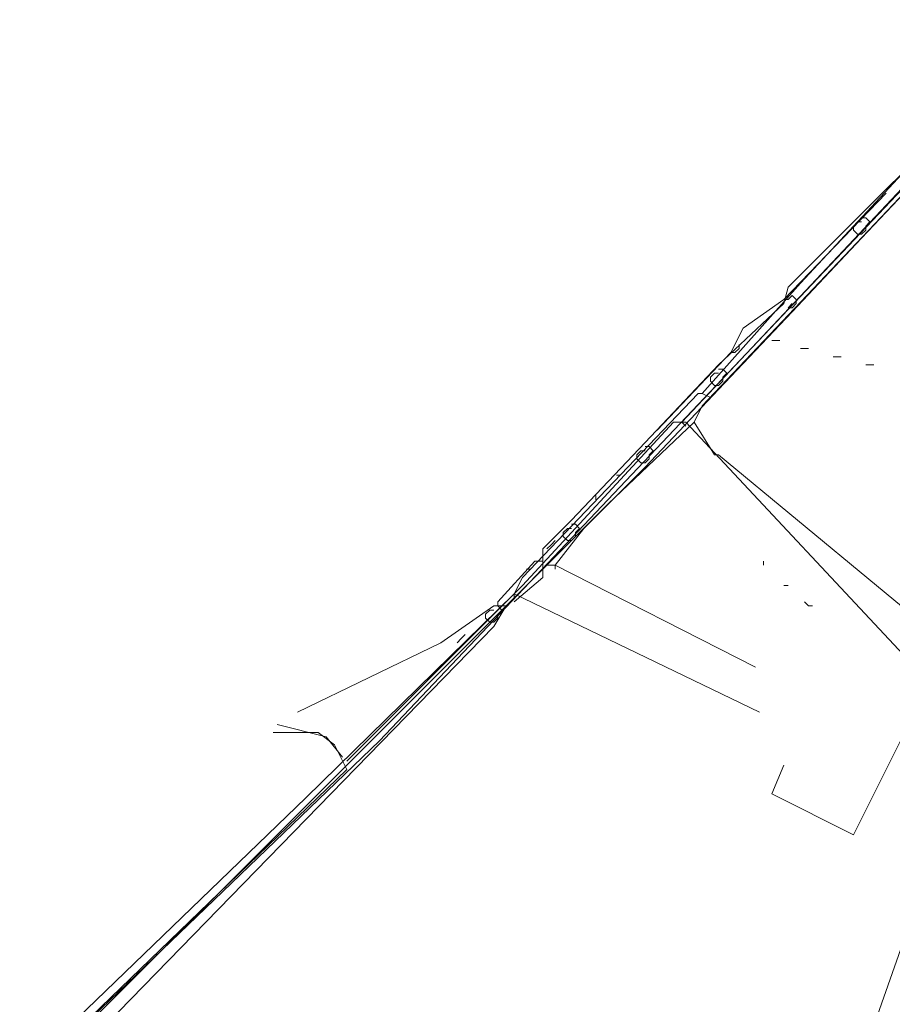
# Model space of a CAD drawing. Header units: metres. Extents: x 196942 to 197942, y 354692 to 355693.
# Tile 17 of 58: x 197164 to 197207, y 355334 to 355383. Entities that reach past the tile are written whole.
import ezdxf
from ezdxf.lldxf.tags import DXFTag

# ---------------------------------------------------------------- set-up
doc = ezdxf.new("R2010")
doc.units = ezdxf.units.M
for name, color, linetype, lineweight in [('B-OI-KL-DATA_Orientatieverzoek_Ziggo BV_0000546674-G', 90, 'KL-DATA-N', 18), ('B-OI-KL-ET_LS_Orientatieverzoek_Enexis_0000729946-G', 190, 'KL-LS-N', 18), ('B-OI-KL-ET_MS_Orientatieverzoek_Enexis_0000729946-G', 130, 'KL-MS-N', 18), ('B-OI-KL-GAS_LD_Orientatieverzoek_Enexis_0000729946-G', 50, 'KL-GAS-LD-N', 18), ('B-OI-KL-OVERIG_Orientatieverzoek_prorail_0000596202-G', 130, 'Continuous', 18), ('B-OI-KL-WATER_Orientatieverzoek_Nv WML_0000578862-G', 170, 'KL-WATER-N', 18)]:
    doc.layers.add(name, color=color, linetype=linetype, lineweight=lineweight)
doc.styles.get("Standard").update_dxf_attribs({"font": 'arial.ttf'})
tags = doc.linetypes.add('KL-DATA-N', pattern='A,4,-1,[101,NLCS.SHX,S=0.5,R=0,X=0,Y=0],-1,4,-1,["D",Standard,S=1,R=0,X=-0.25,Y=-0.5],-1.5', length=12.5).pattern_tags.tags
tags[18] = DXFTag(74, 10)
tags = doc.linetypes.add('KL-GAS-LD-N', pattern='A,4,-1,[69,NLCS.SHX,S=0.5,R=0,X=0,Y=0],-1,4,-1,["L",Standard,S=1,R=0,X=0.25,Y=-0.5],-2', length=13).pattern_tags.tags
tags[18] = DXFTag(74, 10)
tags = doc.linetypes.add('KL-LS-N', pattern='A,4,-1,[103,NLCS.SHX,S=0.75,R=0,X=0,Y=0],-1,4,-1,["L",Standard,S=1,R=0,X=0,Y=-0.5],-2', length=13).pattern_tags.tags
tags[18] = DXFTag(74, 10)
tags = doc.linetypes.add('KL-MS-N', pattern='A,4,-1,[103,NLCS.SHX,S=0.75,R=0,X=0,Y=0],-1,4,-1,["M",Standard,S=1,R=0,X=0,Y=-0.5],-2', length=13).pattern_tags.tags
tags[18] = DXFTag(74, 10)
doc.linetypes.add('KL-WATER-N', pattern='A,7,-0.5,[168,NLCS.SHX,S=0.75,R=0,X=0.75,Y=0],-2', length=9.5)

msp = doc.modelspace()

# ---------------------------------------------------------------- linework, layer by layer
at = {"layer": 'B-OI-KL-DATA_Orientatieverzoek_Ziggo BV_0000546674-G', "ltscale": 0.5, "flags": 128}
for points in [[(197255.46268, 355338.33124), (197250.86176, 355344.53248), (197250.26164, 355344.73252), (197249.46148, 355346.53288), (197243.46028, 355354.1344), (197242.06, 355354.1344), (197220.65572, 355381.33984), (197218.0552, 355385.1406), (197216.65492, 355384.1404), (197216.0548, 355384.1404), (197212.65412, 355380.93976), (197212.25404, 355380.1396), (197209.0534, 355377.139), (197208.65332, 355376.33884), (197205.45268, 355373.1382), (197201.85196, 355369.53748), (197201.65192, 355368.73732), (197198.45128, 355365.73672), (197194.85056, 355361.93596), (197191.24984, 355358.1352), (197189.84956, 355356.73492), (197189.84956, 355355.33464), (197188.44928, 355354.1344)], [(197190.44968, 355355.93476), (197191.84996, 355357.73512), (197194.85056, 355360.73572), (197198.45128, 355364.53648), (197202.052, 355368.33724), (197205.45268, 355371.93796), (197209.0534, 355375.73872), (197212.65412, 355379.53948), (197216.25484, 355383.34024), (197216.45488, 355383.74032), (197216.25484, 355383.74032)], [(197205.0526, 355372.53808), (197205.25264, 355372.73812), (197205.45268, 355372.73812)], [(197205.65272, 355372.53808), (197205.85276, 355372.73812), (197205.65272, 355372.93816), (197205.45268, 355372.93816)], [(197205.45268, 355372.138), (197205.25264, 355372.138), (197205.0526, 355372.33804), (197205.0526, 355372.53808)], [(197205.45268, 355372.138), (197205.65272, 355372.33804), (197205.65272, 355372.53808)], [(197201.85196, 355368.93736), (197201.65192, 355368.93736), (197201.85196, 355369.1374)], [(197201.85196, 355368.93736), (197202.052, 355369.1374), (197202.25204, 355368.93736)], [(197202.052, 355368.53728), (197201.85196, 355368.53728), (197202.052, 355368.73732)], [(197202.052, 355368.53728), (197202.25204, 355368.73732), (197202.25204, 355368.93736)], [(197198.0512, 355365.1366), (197198.25124, 355365.33664), (197198.45128, 355365.33664)], [(197198.65132, 355365.1366), (197198.85136, 355365.33664), (197198.65132, 355365.53668), (197198.45128, 355365.53668)], [(197198.45128, 355364.73652), (197198.25124, 355364.73652), (197198.0512, 355364.93656), (197198.0512, 355365.1366)], [(197198.45128, 355364.73652), (197198.65132, 355364.93656), (197198.65132, 355365.1366)], [(197194.45048, 355361.33584), (197194.65052, 355361.53588), (197194.85056, 355361.53588)], [(197195.0506, 355361.33584), (197195.25064, 355361.53588), (197195.0506, 355361.73592), (197194.85056, 355361.73592)], [(197194.85056, 355360.93576), (197194.65052, 355360.93576), (197194.45048, 355361.1358), (197194.45048, 355361.33584)], [(197194.85056, 355360.93576), (197195.0506, 355361.1358), (197195.0506, 355361.33584)], [(197190.84976, 355357.53508), (197191.0498, 355357.73512), (197191.24984, 355357.73512)], [(197191.44988, 355357.53508), (197191.64992, 355357.73512), (197191.44988, 355357.93516), (197191.24984, 355357.93516)], [(197191.24984, 355357.135), (197191.0498, 355357.135), (197190.84976, 355357.33504), (197190.84976, 355357.53508)], [(197191.24984, 355357.135), (197191.44988, 355357.33504), (197191.44988, 355357.53508)], [(197187.64912, 355354.1344), (197189.44948, 355356.1348), (197189.84956, 355356.1348)], [(197190.0496, 355355.93476), (197190.44968, 355355.93476), (197200.25164, 355350.93376)], [(197190.44968, 355355.93476), (197190.44968, 355355.73472)], [(197104.63252, 355300.1236), (197112.63412, 355300.92376), (197133.43828, 355308.72532), (197152.84216, 355318.72732), (197158.0432, 355322.72812), (197187.44908, 355352.93416), (197188.0492, 355353.93436), (197187.44908, 355353.93436), (197184.84856, 355352.134), (197177.84716, 355348.73332)], [(197187.64912, 355353.53428), (197187.84916, 355353.73432), (197187.64912, 355353.93436), (197187.64912, 355354.1344)], [(197187.049, 355353.53428), (197187.24904, 355353.73432), (197187.44908, 355353.73432)], [(197187.44908, 355353.1342), (197187.24904, 355353.1342), (197187.049, 355353.33424), (197187.049, 355353.53428)], [(197187.44908, 355353.1342), (197187.64912, 355353.33424), (197187.64912, 355353.53428)]]:
    msp.add_lwpolyline(points, dxfattribs=at)
at = {"layer": 'B-OI-KL-ET_LS_Orientatieverzoek_Enexis_0000729946-G', "ltscale": 0.5, "flags": 128}
for points in [[(197197.65112, 355364.33644), (197202.45208, 355369.73752), (197218.0552, 355386.54088), (197217.25504, 355388.94136), (197213.45428, 355394.74252), (197224.25644, 355404.1444), (197223.85636, 355405.54468), (197223.65632, 355406.34484), (197222.85616, 355407.145), (197217.25504, 355413.94636), (197219.25544, 355417.74712)], [(197188.44928, 355354.53448), (197188.84936, 355355.33464), (197197.45108, 355364.33644), (197197.65112, 355364.33644), (197198.0512, 355364.1364)], [(197151.44188, 355319.72752), (197152.24204, 355320.52768), (197155.84276, 355322.92816), (197178.24724, 355344.53248), (197188.44928, 355354.53448), (197200.45168, 355348.73332)], [(197188.44928, 355354.53448), (197188.44928, 355354.33444)], [(197180.0476, 355346.53288), (197179.24744, 355347.53308), (197176.84696, 355348.1332)]]:
    msp.add_lwpolyline(points, dxfattribs=at)
at = {"layer": 'B-OI-KL-ET_MS_Orientatieverzoek_Enexis_0000729946-G', "ltscale": 0.5, "flags": 128}
for points in [[(197197.25104, 355362.93616), (197197.65112, 355363.73632), (197216.0548, 355383.1402), (197216.25484, 355383.1402)], [(197106.0328, 355302.72412), (197107.033, 355302.72412), (197109.0334, 355300.92376), (197109.63352, 355300.92376), (197111.83396, 355300.72372), (197133.43828, 355309.1254), (197149.64152, 355317.72712), (197156.44288, 355322.32804), (197193.0502, 355358.93536), (197197.25104, 355362.93616), (197198.25124, 355361.33584), (197198.45128, 355361.33584), (197210.0536, 355351.73392), (197210.45368, 355351.73392), (197221.45588, 355350.53368), (197234.0584, 355346.73292), (197235.25864, 355349.53348), (197236.25884, 355352.53408), (197240.25964, 355355.93476), (197243.26024, 355355.93476), (197247.061, 355350.93376), (197247.46108, 355350.93376)]]:
    msp.add_lwpolyline(points, dxfattribs=at)
at = {"layer": 'B-OI-KL-GAS_LD_Orientatieverzoek_Enexis_0000729946-G', "ltscale": 0.5, "flags": 128}
for points in [[(197196.65092, 355362.93616), (197215.85476, 355383.34024), (197219.25544, 355386.54088), (197214.25444, 355392.94216), (197205.25264, 355385.54068)], [(197180.24764, 355346.33284), (197188.84936, 355354.93456), (197196.25084, 355362.93616), (197196.85096, 355362.93616), (197208.45328, 355350.53368), (197208.0532, 355348.73332), (197205.0526, 355342.73212), (197201.0518, 355344.73252), (197201.65192, 355346.1328)], [(197196.65092, 355362.93616), (197196.85096, 355362.73612)], [(197107.83316, 355301.92396), (197109.23344, 355301.92396), (197111.43388, 355301.72392), (197118.83536, 355304.1244), (197130.0376, 355308.92536), (197156.64292, 355323.1282), (197180.24764, 355345.93276), (197179.64752, 355347.133), (197178.84736, 355347.73312), (197176.64692, 355347.73312)]]:
    msp.add_lwpolyline(points, dxfattribs=at)
at = {"layer": 'B-OI-KL-OVERIG_Orientatieverzoek_prorail_0000596202-G', "ltscale": 0.5, "flags": 128}
for points in [[(197199.0514, 355366.33684), (197199.65152, 355367.53708), (197201.65192, 355368.93736), (197206.65292, 355374.1384)], [(197201.0518, 355366.93696), (197201.45188, 355366.93696)], [(197199.0514, 355366.33684), (197195.45068, 355362.53608)], [(197199.0514, 355366.33684), (197198.85136, 355366.1368)], [(197199.0514, 355366.33684), (197199.25144, 355366.33684), (197199.45148, 355366.53688), (197199.45148, 355366.73692)], [(197202.45208, 355366.53688), (197202.85216, 355366.53688)], [(197204.0524, 355366.1368), (197204.45248, 355366.1368)], [(197205.65272, 355365.73672), (197206.0528, 355365.73672)], [(197193.45028, 355360.33564), (197193.65032, 355360.33564)], [(197192.45008, 355359.1354), (197192.45008, 355359.33544)], [(197190.0496, 355356.73492), (197190.24964, 355356.93496), (197190.44968, 355357.135)], [(197189.0494, 355355.73472), (197189.24944, 355355.73472)], [(197200.65172, 355355.93476), (197200.65172, 355356.1348)], [(197201.65192, 355354.93456), (197201.85196, 355354.93456)], [(197202.85216, 355353.93436), (197202.65212, 355354.1344)], [(197202.85216, 355353.93436), (197203.0522, 355353.93436)], [(197185.64872, 355352.134), (197185.84876, 355352.33404), (197186.0488, 355352.53408)]]:
    msp.add_lwpolyline(points, dxfattribs=at)
at = {"layer": 'B-OI-KL-WATER_Orientatieverzoek_Nv WML_0000578862-G', "ltscale": 0.5, "flags": 128}
for points in [[(197094.83056, 355318.1272), (197105.23264, 355318.92736), (197106.63292, 355302.72412), (197109.43348, 355301.1238), (197114.0344, 355302.124), (197125.83676, 355306.52488), (197149.84156, 355318.52728), (197155.44268, 355321.92796), (197181.84796, 355347.33304), (197217.45508, 355384.94056), (197218.0552, 355384.94056), (197220.25564, 355382.94016), (197217.65512, 355367.137), (197213.45428, 355354.73452), (197213.65432, 355353.53428), (197214.25444, 355353.53428), (197215.65472, 355352.93416), (197215.65472, 355352.53408), (197216.45488, 355352.53408), (197221.65592, 355350.93376), (197224.0564, 355351.1338), (197224.0564, 355350.1336), (197224.65652, 355350.1336), (197227.85716, 355349.1334), (197230.25764, 355349.33344), (197230.25764, 355348.33324), (197230.85776, 355348.33324), (197231.45788, 355348.1332), (197231.45788, 355349.1334), (197230.65772, 355349.1334)], [(197213.45428, 355353.73432), (197212.85416, 355352.73412), (197203.85236, 355327.129), (197202.85216, 355326.52888), (197188.0492, 355266.91696), (197184.44848, 355264.91656), (197182.84816, 355258.71532), (197179.84756, 355257.31504), (197170.44568, 355259.71552), (197169.64552, 355258.91536), (197155.24264, 355207.90516), (197155.24264, 355206.90496)]]:
    msp.add_lwpolyline(points, dxfattribs=at)

doc.saveas('drawing.dxf')
